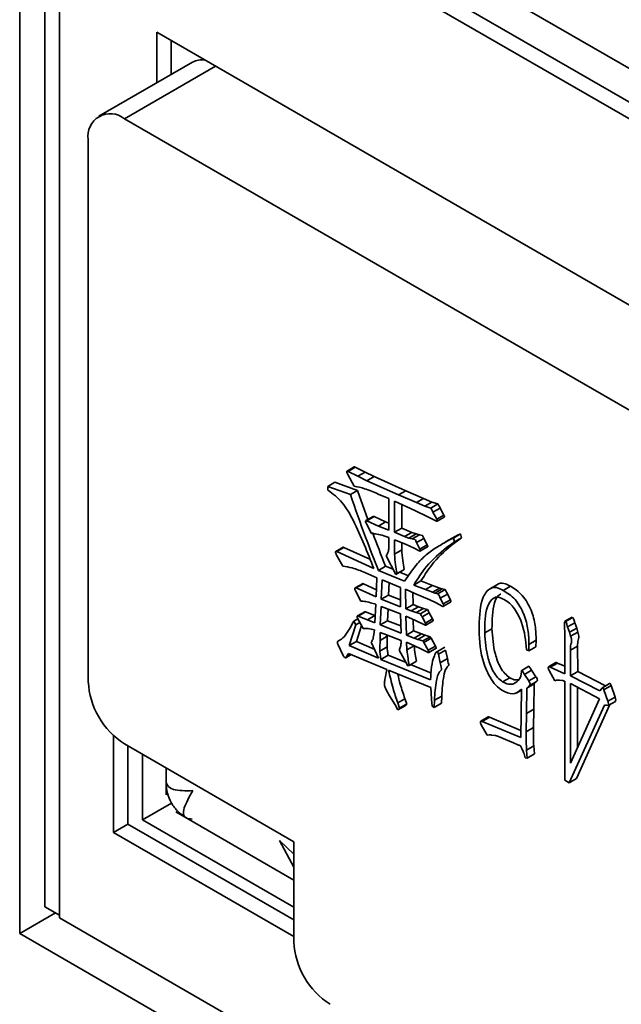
# Model space of a CAD drawing. Header units: millimetres. Extents: x 0 to 420, y 0 to 297.
# Tile 90 of 110: x 315.66 to 317.63, y 106.26 to 109.48. Entities that reach past the tile are written whole.
import ezdxf

# ---------------------------------------------------------------- set-up
doc = ezdxf.new("R2010")
doc.units = ezdxf.units.MM

msp = doc.modelspace()

# ---------------------------------------------------------------- linework, layer by layer
at = {"color": 7, "linetype": 'Continuous', "lineweight": 35}
for p, q in [((323.4692, 105.9611), (315.6642, 110.4668)), ((315.6642, 110.4668), (315.6642, 106.493)), ((315.7468, 110.3094), (319.6124, 108.0779)), ((315.7468, 110.2549), (319.6124, 108.0234)), ((315.7468, 106.5805), (315.7468, 110.2549)), ((315.794, 110.2277), (315.794, 106.5533)), ((319.5652, 108.0506), (315.794, 110.2277)), ((315.794, 110.2277), (315.794, 106.5443)), ((316.1122, 109.4362), (319.247, 107.6265)), ((316.1122, 109.2711), (316.1122, 109.4362)), ((316.1593, 109.2984), (316.1593, 109.409)), ((316.2292, 109.3387), (315.9228, 109.1618)), ((318.7638, 107.5616), (316.0061, 109.1536)), ((315.8883, 109.0855), (315.8883, 107.3163)), ((316.757, 108.0166), (316.7334, 108.003)), ((316.7369, 108.002), (316.7605, 108.0157)), ((316.7605, 108.0157), (316.7923, 107.9996)), ((316.7572, 107.9536), (316.7355, 107.9918)), ((316.7369, 108.002), (316.7688, 107.986)), ((316.7688, 107.986), (316.7923, 107.9996)), ((316.7688, 107.986), (316.7979, 107.9715)), ((316.7923, 107.9996), (316.8215, 107.9851)), ((316.7979, 107.9715), (316.8215, 107.9851)), ((316.7979, 107.9715), (316.9017, 107.9249)), ((316.8215, 107.9851), (316.9252, 107.9385)), ((316.6704, 107.9527), (316.694, 107.9664)), ((316.6711, 107.9406), (316.6704, 107.9527)), ((316.6704, 107.9527), (316.7444, 107.9265)), ((316.694, 107.9664), (316.7679, 107.9401)), ((316.7444, 107.9265), (316.7679, 107.9401)), ((316.7679, 107.9401), (316.8018, 107.8452)), ((316.9017, 107.9249), (316.9252, 107.9385)), ((316.9252, 107.9385), (316.9835, 107.9135)), ((316.8704, 107.9133), (316.8352, 107.9281)), ((316.8704, 107.8099), (316.8704, 107.9133)), ((316.9017, 107.9249), (316.9599, 107.8999)), ((316.9599, 107.8999), (316.9835, 107.9135)), ((316.9835, 107.9135), (317.0106, 107.9018)), ((316.8888, 107.9042), (316.8888, 107.8031)), ((316.9545, 107.8741), (316.8888, 107.9042)), ((316.9124, 107.8934), (316.9124, 107.8167)), ((316.9973, 107.8541), (316.9545, 107.8741)), ((316.9599, 107.8999), (316.987, 107.8882)), ((316.987, 107.8882), (317.0106, 107.9018)), ((316.987, 107.8882), (317.0067, 107.8823)), ((317.0067, 107.8823), (317.0303, 107.8959)), ((317.0106, 107.9018), (317.0303, 107.8959)), ((317.0142, 107.8686), (317.0377, 107.8822)), ((317.0377, 107.8822), (317.05, 107.8594)), ((316.8186, 107.855), (316.7951, 107.8414)), ((316.7979, 107.8408), (316.8215, 107.8544)), ((316.8215, 107.8544), (316.8594, 107.8372)), ((317.021, 107.8412), (316.9973, 107.8541)), ((317.0142, 107.8686), (317.0264, 107.8458)), ((317.0264, 107.8458), (317.05, 107.8594)), ((317.0275, 107.8394), (317.051, 107.853)), ((316.8135, 107.799), (316.7966, 107.8306)), ((316.7979, 107.8408), (316.8359, 107.8236)), ((316.8359, 107.8236), (316.8594, 107.8372)), ((316.8359, 107.8236), (316.8704, 107.8099)), ((316.8594, 107.8372), (316.8704, 107.8329)), ((316.8888, 107.8031), (316.9124, 107.8167)), ((316.9124, 107.8167), (316.9449, 107.8027)), ((316.8704, 107.7856), (316.8535, 107.7915)), ((316.8704, 107.7574), (316.8704, 107.7856)), ((316.8888, 107.8031), (316.9213, 107.7891)), ((316.9247, 107.7645), (316.8888, 107.7789)), ((316.8888, 107.7789), (316.8888, 107.7319)), ((316.9213, 107.7891), (316.9449, 107.8027)), ((316.9213, 107.7891), (316.9355, 107.7841)), ((316.9355, 107.7841), (316.9591, 107.7977)), ((316.9355, 107.7841), (316.9464, 107.7817)), ((316.9449, 107.8027), (316.9591, 107.7977)), ((316.9464, 107.7817), (316.9699, 107.7953)), ((316.9591, 107.7977), (316.9699, 107.7953)), ((316.9606, 107.7696), (316.9842, 107.7832)), ((316.9842, 107.7832), (316.995, 107.7621)), ((317.0786, 107.7849), (317.0491, 107.7679)), ((317.0866, 107.7896), (317.0572, 107.7726)), ((317.0705, 107.7797), (317.0941, 107.7933)), ((317.0705, 107.7797), (317.0807, 107.784)), ((317.0752, 107.7652), (317.0988, 107.7788)), ((317.0807, 107.784), (317.1042, 107.7976)), ((317.0807, 107.784), (317.0841, 107.7718)), ((317.0988, 107.7788), (317.0818, 107.7667)), ((317.084, 107.7874), (317.0941, 107.7933)), ((317.0841, 107.7718), (317.1076, 107.7854)), ((317.0941, 107.7933), (317.1042, 107.7976)), ((317.1076, 107.7854), (317.0988, 107.7788)), ((317.1042, 107.7976), (317.1076, 107.7854)), ((316.7204, 107.7544), (316.6968, 107.7408)), ((316.6996, 107.7401), (316.7231, 107.7537)), ((316.7231, 107.7537), (316.808, 107.7152)), ((316.8888, 107.7319), (316.9124, 107.7455)), ((316.9124, 107.7694), (316.9124, 107.7455)), ((316.9525, 107.7515), (316.9247, 107.7645)), ((316.9688, 107.7429), (316.9525, 107.7515)), ((316.9606, 107.7696), (316.9715, 107.7484)), ((316.9715, 107.7484), (316.995, 107.7621)), ((316.9731, 107.7422), (316.9967, 107.7558)), ((317.0583, 107.7531), (317.0818, 107.7667)), ((317.0752, 107.7652), (317.0583, 107.7531)), ((317.0841, 107.7718), (317.0752, 107.7652)), ((316.72, 107.6924), (316.6983, 107.7308)), ((316.6996, 107.7401), (316.821, 107.685)), ((316.8928, 107.6654), (316.861, 107.7261)), ((316.8359, 107.6787), (316.8594, 107.6923)), ((316.8594, 107.6923), (316.884, 107.6822)), ((316.8969, 107.6685), (316.9205, 107.6821)), ((316.9205, 107.6821), (316.9164, 107.6791)), ((316.8311, 107.6548), (316.7912, 107.6716)), ((316.8291, 107.5918), (316.8311, 107.6548)), ((316.8359, 107.6787), (316.9213, 107.6434)), ((316.8928, 107.6654), (316.9164, 107.6791)), ((316.8969, 107.6685), (316.8928, 107.6654)), ((316.906, 107.6731), (316.9346, 107.6613)), ((316.7836, 107.6353), (316.76, 107.6217)), ((316.7633, 107.6212), (316.7869, 107.6348)), ((316.7633, 107.6212), (316.8291, 107.5918)), ((316.7869, 107.6348), (316.8299, 107.6156)), ((316.8481, 107.6481), (316.8454, 107.5847)), ((316.9084, 107.6227), (316.8481, 107.6481)), ((316.8707, 107.6386), (316.869, 107.5983)), ((316.9084, 107.5594), (316.9084, 107.6227)), ((316.9552, 107.6036), (316.9247, 107.6173)), ((316.9247, 107.6173), (316.9254, 107.5534)), ((316.9512, 107.6309), (316.9748, 107.6446)), ((316.9512, 107.6309), (316.9892, 107.6161)), ((316.9748, 107.6446), (317.0127, 107.6297)), ((316.9892, 107.6161), (317.0127, 107.6297)), ((317.0127, 107.6297), (317.0364, 107.6207)), ((317.0129, 107.6071), (317.0364, 107.6207)), ((317.021, 107.6047), (317.0446, 107.6183)), ((317.0364, 107.6207), (317.0446, 107.6183)), ((317.0446, 107.6183), (317.054, 107.616)), ((317.228, 107.6345), (317.1985, 107.6175)), ((317.2436, 107.6133), (317.2672, 107.6269)), ((316.7789, 107.5784), (316.7606, 107.6117)), ((316.8454, 107.5847), (316.869, 107.5983)), ((316.8454, 107.5847), (316.9084, 107.5594)), ((316.869, 107.5983), (316.9084, 107.5825)), ((316.9485, 107.6066), (316.9489, 107.567)), ((317.004, 107.5825), (316.9552, 107.6036)), ((316.9892, 107.6161), (317.0129, 107.6071)), ((317.0129, 107.6071), (317.021, 107.6047)), ((317.021, 107.6047), (317.0304, 107.6024)), ((317.0304, 107.6024), (317.054, 107.616)), ((317.038, 107.5879), (317.0615, 107.6015)), ((317.038, 107.5879), (317.0474, 107.5691)), ((317.0615, 107.6015), (317.071, 107.5827)), ((316.8277, 107.5684), (316.8149, 107.5718)), ((316.8243, 107.5077), (316.8277, 107.5684)), ((316.8447, 107.5609), (316.842, 107.5006)), ((316.9084, 107.5366), (316.8447, 107.5609)), ((316.8673, 107.5523), (316.8656, 107.5142)), ((316.9254, 107.5534), (316.9489, 107.567)), ((316.9254, 107.5534), (316.943, 107.5463)), ((316.943, 107.5463), (316.9666, 107.5599)), ((316.9489, 107.567), (316.9666, 107.5599)), ((316.9593, 107.5409), (316.9829, 107.5545)), ((316.9666, 107.5599), (316.9829, 107.5545)), ((316.9829, 107.5545), (316.9964, 107.5506)), ((317.0244, 107.5722), (317.004, 107.5825)), ((317.044, 107.5617), (317.0244, 107.5722)), ((317.0474, 107.5691), (317.071, 107.5827)), ((317.0481, 107.5615), (317.0717, 107.5751)), ((316.7552, 107.5131), (316.7684, 107.5207)), ((316.7863, 107.4889), (316.7674, 107.5225)), ((316.7913, 107.5436), (316.7677, 107.53)), ((316.7701, 107.5296), (316.7936, 107.5432)), ((316.7701, 107.5296), (316.8006, 107.5174)), ((316.7936, 107.5432), (316.8242, 107.531)), ((316.8006, 107.5174), (316.8242, 107.531)), ((316.8242, 107.531), (316.8256, 107.5305)), ((316.9098, 107.474), (316.9084, 107.5366)), ((316.9572, 107.5155), (316.9254, 107.5292)), ((316.9254, 107.5292), (316.9274, 107.4677)), ((316.943, 107.5463), (316.9593, 107.5409)), ((316.9593, 107.5409), (316.9729, 107.537)), ((316.9729, 107.537), (316.9964, 107.5506)), ((316.9783, 107.5268), (317.0019, 107.5404)), ((316.9783, 107.5268), (316.9892, 107.5065)), ((316.9892, 107.5065), (317.0127, 107.5201)), ((317.0019, 107.5404), (317.0127, 107.5201)), ((317.4687, 107.5261), (317.4451, 107.5125)), ((317.4472, 107.5114), (317.4708, 107.525)), ((316.7626, 107.501), (316.7409, 107.4329)), ((316.7552, 107.5131), (316.7626, 107.501)), ((316.7626, 107.501), (316.7754, 107.5083)), ((316.781, 107.4983), (316.7645, 107.4465)), ((316.8006, 107.5174), (316.8243, 107.5077)), ((316.842, 107.5006), (316.8656, 107.5142)), ((316.842, 107.5006), (316.9098, 107.474)), ((316.8656, 107.5142), (316.9093, 107.4971)), ((316.9497, 107.5187), (316.9509, 107.4813)), ((316.9864, 107.501), (316.9572, 107.5155)), ((316.9908, 107.5), (317.0143, 107.5136)), ((317.1832, 107.4743), (317.2068, 107.4879)), ((317.4539, 107.4942), (317.4775, 107.5078)), ((317.4539, 107.4942), (317.4601, 107.4765)), ((317.4601, 107.4765), (317.4836, 107.4901)), ((317.4775, 107.5078), (317.4836, 107.4901)), ((317.4836, 107.4901), (317.487, 107.4772)), ((316.8183, 107.454), (316.8189, 107.4599)), ((316.8189, 107.4599), (316.821, 107.4696)), ((316.821, 107.4696), (316.823, 107.4841)), ((316.842, 107.4763), (316.8413, 107.4501)), ((316.8413, 107.4501), (316.8649, 107.4637)), ((316.8623, 107.4685), (316.842, 107.4763)), ((316.9098, 107.4496), (316.8623, 107.4685)), ((316.865, 107.4674), (316.8649, 107.4637)), ((316.9274, 107.4677), (316.9509, 107.4813)), ((316.9274, 107.4677), (316.9532, 107.4575)), ((316.9509, 107.4813), (316.9768, 107.4711)), ((316.9532, 107.4575), (316.9768, 107.4711)), ((316.9532, 107.4575), (316.9647, 107.4532)), ((316.9647, 107.4532), (316.9883, 107.4668)), ((316.9768, 107.4711), (316.9883, 107.4668)), ((316.981, 107.4485), (317.0046, 107.4622)), ((316.9843, 107.4435), (317.0079, 107.4571)), ((316.9883, 107.4668), (317.0046, 107.4622)), ((317.0079, 107.4571), (317.0222, 107.4316)), ((317.4445, 107.3414), (317.4445, 107.4816)), ((317.4601, 107.4765), (317.4635, 107.4636)), ((317.4635, 107.4636), (317.487, 107.4772)), ((316.72, 107.4026), (316.7044, 107.436)), ((316.7409, 107.4329), (316.7645, 107.4465)), ((316.7409, 107.4329), (316.8359, 107.3921)), ((316.7645, 107.4465), (316.8224, 107.4216)), ((316.8359, 107.3921), (316.8122, 107.4442)), ((316.8406, 107.4152), (316.8642, 107.4289)), ((316.9098, 107.4411), (316.9098, 107.4496)), ((316.9539, 107.4321), (316.9274, 107.4443)), ((316.9274, 107.4443), (316.9288, 107.4192)), ((316.9288, 107.4192), (316.9523, 107.4328)), ((316.9742, 107.4227), (316.9539, 107.4321)), ((316.9647, 107.4532), (316.981, 107.4485)), ((316.9843, 107.4435), (316.9986, 107.418)), ((316.9986, 107.418), (317.0222, 107.4316)), ((317.0006, 107.4106), (317.0241, 107.4242)), ((317.0528, 107.4278), (317.0233, 107.4108)), ((317.3277, 107.437), (317.327, 107.4155)), ((317.327, 107.4155), (317.3505, 107.4291)), ((317.3277, 107.437), (317.3512, 107.4506)), ((317.3512, 107.4506), (317.3505, 107.4291)), ((317.4628, 107.4179), (317.4863, 107.4315)), ((317.4863, 107.4315), (317.487, 107.348)), ((316.7294, 107.3935), (316.7467, 107.4036)), ((316.7382, 107.4071), (316.7308, 107.3949)), ((316.7308, 107.3949), (316.7462, 107.4038)), ((316.785, 107.3878), (316.7382, 107.4071)), ((316.844, 107.3882), (316.8676, 107.4018)), ((316.8676, 107.4018), (316.9263, 107.3776)), ((316.9322, 107.3671), (316.9037, 107.418)), ((316.9959, 107.4118), (316.9742, 107.4227)), ((317.0318, 107.4051), (317.0554, 107.4187)), ((317.0318, 107.4051), (317.038, 107.3773)), ((317.0554, 107.4187), (317.0615, 107.3909)), ((317.327, 107.4155), (317.3195, 107.4198)), ((317.4628, 107.4179), (317.4635, 107.3344)), ((316.863, 107.3545), (316.785, 107.3878)), ((316.844, 107.3882), (317.006, 107.3214)), ((316.9362, 107.3686), (316.9322, 107.3671)), ((316.9362, 107.3686), (316.9598, 107.3822)), ((316.9411, 107.3715), (317.0095, 107.3432)), ((317.038, 107.3773), (317.0615, 107.3909)), ((317.3274, 107.3654), (317.3039, 107.3518)), ((317.4155, 107.3775), (317.392, 107.3639)), ((317.397, 107.3626), (317.4205, 107.3762)), ((317.397, 107.3626), (317.4445, 107.3414)), ((317.4205, 107.3762), (317.4445, 107.3655)), ((316.8576, 107.3263), (316.863, 107.3545)), ((317.0067, 107.2959), (316.8691, 107.3526)), ((317.2416, 107.3145), (317.2651, 107.3281)), ((317.2964, 107.3243), (317.3012, 107.3326)), ((317.3012, 107.3326), (317.3026, 107.3419)), ((317.3127, 107.3392), (317.3363, 107.3528)), ((317.3127, 107.3392), (317.327, 107.3177)), ((317.327, 107.3177), (317.3505, 107.3313)), ((317.3363, 107.3528), (317.3505, 107.3313)), ((317.4126, 107.3184), (317.3937, 107.352)), ((317.4635, 107.3344), (317.487, 107.348)), ((317.4635, 107.3344), (317.5591, 107.2855)), ((317.487, 107.348), (317.5778, 107.3016)), ((317.0081, 107.2778), (317.0067, 107.2959)), ((317.3208, 107.2946), (317.3444, 107.3082)), ((317.3284, 107.302), (317.3208, 107.2946)), ((317.3284, 107.302), (317.3519, 107.3156)), ((317.3444, 107.3082), (317.3431, 107.2252)), ((317.3519, 107.3156), (317.3444, 107.3082)), ((317.4174, 107.3203), (317.4126, 107.3184)), ((317.4377, 107.3188), (317.4275, 107.3199)), ((317.4445, 106.9938), (317.4445, 107.3164)), ((317.5584, 107.2593), (317.4628, 107.3089)), ((317.4628, 107.3089), (317.4628, 107.049)), ((317.4863, 107.2967), (317.4863, 107.1008)), ((317.5911, 107.3093), (317.5675, 107.2957)), ((317.5727, 107.2886), (317.5962, 107.3023)), ((317.5962, 107.3023), (317.6091, 107.265)), ((316.8725, 107.2692), (316.8603, 107.2911)), ((316.8901, 107.2395), (316.8725, 107.2692)), ((317.0094, 107.2575), (317.0081, 107.2778)), ((317.019, 107.2544), (317.0426, 107.268)), ((317.0426, 107.268), (317.0419, 107.2448)), ((317.2857, 107.2778), (317.3032, 107.2879)), ((317.3012, 107.1328), (317.3033, 107.2907)), ((317.3208, 107.2946), (317.3195, 107.2116)), ((317.5591, 107.2855), (317.5658, 107.2933)), ((317.5727, 107.2886), (317.5855, 107.2514)), ((317.5855, 107.2514), (317.6091, 107.265)), ((316.8997, 107.223), (316.8901, 107.2395)), ((316.8989, 107.2461), (316.9225, 107.2597)), ((316.8989, 107.2461), (316.9051, 107.2293)), ((316.8997, 107.223), (316.9232, 107.2367)), ((316.9051, 107.2293), (316.9286, 107.2429)), ((316.9225, 107.2597), (316.9286, 107.2429)), ((316.9286, 107.2429), (316.9232, 107.2367)), ((317.0115, 107.2352), (317.0094, 107.2575)), ((317.0183, 107.2312), (317.0115, 107.2352)), ((317.019, 107.2544), (317.0183, 107.2312)), ((317.0183, 107.2312), (317.0419, 107.2448)), ((317.574, 107.2385), (317.4594, 106.9852)), ((317.4628, 107.049), (317.5584, 107.2593)), ((317.5923, 107.2405), (317.4829, 106.9988)), ((317.5814, 107.2389), (317.574, 107.2385)), ((317.5868, 107.2373), (317.5814, 107.2389)), ((317.5868, 107.2373), (317.6104, 107.2509)), ((316.9051, 107.2293), (316.8997, 107.223)), ((317.1944, 107.2001), (317.1708, 107.1865)), ((317.1751, 107.1854), (317.1987, 107.199)), ((317.1987, 107.199), (317.3015, 107.1561)), ((317.3195, 107.2116), (317.3188, 107.1517)), ((317.3195, 107.2116), (317.3431, 107.2252)), ((317.3431, 107.2252), (317.3424, 107.1653)), ((317.1914, 107.1407), (317.1717, 107.1748)), ((317.1751, 107.1854), (317.3012, 107.1328)), ((315.9708, 106.8233), (315.9708, 107.1389)), ((317.1975, 107.1419), (317.1914, 107.1407)), ((317.2158, 107.14), (317.2056, 107.1411)), ((317.251, 107.1267), (317.2286, 107.1365)), ((317.3188, 107.1517), (317.3424, 107.1653)), ((316.0061, 107.1122), (316.56, 106.7925)), ((316.0179, 106.8505), (316.0179, 107.1054)), ((317.2774, 107.1161), (317.251, 107.1267)), ((317.2917, 107.1087), (317.2774, 107.1161)), ((317.304, 107.0968), (317.2998, 107.1055)), ((317.3195, 107.0918), (317.3431, 107.1054)), ((317.3431, 107.1054), (317.3458, 107.0796)), ((316.065, 107.0782), (316.065, 106.8641)), ((317.3195, 107.0918), (317.3222, 107.066)), ((317.3222, 107.066), (317.3458, 107.0796)), ((317.3222, 107.066), (317.3154, 107.0668)), ((316.1422, 107.0337), (316.1422, 106.9453)), ((317.4594, 106.9852), (317.4445, 106.9938)), ((317.4594, 106.9852), (317.4829, 106.9988)), ((316.065, 106.8641), (316.16, 106.9189)), ((316.1737, 106.8905), (316.56, 106.6674)), ((315.9708, 106.8233), (316.0179, 106.8505)), ((316.56, 106.5375), (316.0179, 106.8505)), ((316.065, 106.8641), (316.56, 106.5784)), ((316.56, 106.4831), (315.9708, 106.8233)), ((316.56, 106.7925), (316.56, 106.4658)), ((315.7813, 106.5606), (315.6642, 106.493)), ((315.794, 106.5533), (315.7468, 106.5805)), ((315.794, 106.5443), (316.8813, 105.9166)), ((315.6642, 106.493), (316.7957, 105.8398))]:
    msp.add_line(p, q, dxfattribs=at)
at = {"color": 8, "linetype": 'Continuous', "lineweight": 35}
for p, q in [((316.304, 109.3255), (316.0061, 109.1536)), ((316.56, 106.7098), (316.5129, 106.7961)), ((316.5129, 106.7961), (316.56, 106.7522))]:
    msp.add_line(p, q, dxfattribs=at)
at = {"color": 7, "linetype": 'Continuous', "lineweight": 35}
for centre, radius, start, end in [((316.2603, 109.2808), 0.0657, 82.9111, 118.2493), ((315.9601, 109.0972), 0.0728, 50.7979, 189.2129), ((316.1442, 107.328), 0.2561, 182.606, 237.394), ((316.8159, 106.4775), 0.2561, 182.6051, 237.3952)]:
    msp.add_arc(centre, radius, start, end, dxfattribs=at)
for points, knots in [([(316.7355, 107.9918), (316.7348, 107.9932), (316.7334, 107.996), (316.7322, 107.9998), (316.7326, 108.0022), (316.7336, 108.0033), (316.7352, 108.003), (316.7363, 108.0024), (316.7369, 108.002)], [0, 0, 0, 0, 0.248493, 0.498274, 0.624066, 0.748826, 0.869001, 1, 1, 1, 1]), ([(316.7571, 108.0165), (316.7571, 108.0166), (316.7575, 108.017), (316.7588, 108.0165), (316.7599, 108.016), (316.7605, 108.0157)], [0, 0, 0, 0, 0.090279, 0.525538, 1, 1, 1, 1]), ([(316.821, 107.685), (316.8004, 107.7373), (316.7719, 107.8099), (316.72, 107.904), (316.6875, 107.9284), (316.6711, 107.9406)], [0, 0, 0, 0, 0.561345, 0.779702, 1, 1, 1, 1]), ([(316.8352, 107.9281), (316.8203, 107.9345), (316.7938, 107.9461), (316.7684, 107.9513), (316.7572, 107.9536)], [0, 0, 0, 0, 0.560717, 1, 1, 1, 1]), ([(316.7444, 107.9265), (316.7605, 107.8802), (316.7893, 107.7975), (316.8216, 107.715), (316.8359, 107.6787)], [0, 0, 0, 0, 0.560039, 1, 1, 1, 1]), ([(317.0067, 107.8823), (317.0082, 107.8797), (317.0109, 107.8753), (317.0132, 107.8706), (317.0142, 107.8686)], [0, 0, 0, 0, 0.5590914, 1, 1, 1, 1]), ([(317.0303, 107.8959), (317.0318, 107.8934), (317.0344, 107.8889), (317.0367, 107.8842), (317.0377, 107.8822)], [0, 0, 0, 0, 0.5590914, 1, 1, 1, 1]), ([(316.7966, 107.8306), (316.7954, 107.8334), (316.794, 107.8368), (316.7942, 107.8403), (316.7949, 107.8415), (316.7963, 107.8415), (316.7974, 107.841), (316.7979, 107.8408)], [0, 0, 0, 0, 0.496349, 0.623133, 0.750009, 0.869568, 1, 1, 1, 1]), ([(316.8187, 107.8549), (316.8191, 107.855), (316.8199, 107.8552), (316.8209, 107.8547), (316.8215, 107.8544)], [0, 0, 0, 0, 0.466339, 1, 1, 1, 1]), ([(317.0264, 107.8458), (317.0268, 107.8452), (317.0275, 107.8439), (317.0282, 107.842), (317.0282, 107.8404), (317.0277, 107.8394), (317.0267, 107.8392), (317.0245, 107.8396), (317.0225, 107.8405), (317.021, 107.8412)], [0, 0, 0, 0, 0.128616, 0.250731, 0.345771, 0.438708, 0.530368, 0.627609, 1, 1, 1, 1]), ([(317.05, 107.8594), (317.0504, 107.8588), (317.0511, 107.8575), (317.0518, 107.8556), (317.0517, 107.8541), (317.0515, 107.8532), (317.0511, 107.8531), (317.051, 107.8531)], [0, 0, 0, 0, 0.281746, 0.549253, 0.757446, 0.961036, 1, 1, 1, 1]), ([(316.8535, 107.7915), (316.8458, 107.7938), (316.8321, 107.7979), (316.8192, 107.7986), (316.8135, 107.799)], [0, 0, 0, 0, 0.559736, 1, 1, 1, 1]), ([(316.8171, 107.8022), (316.8172, 107.8019), (316.8303, 107.7652), (316.8449, 107.7286), (316.8594, 107.6923)], [0, 0, 0, 0, 0.008683, 1, 1, 1, 1]), ([(316.9213, 107.6434), (316.9351, 107.6634), (316.9577, 107.6962), (316.9951, 107.7343), (317.0322, 107.758), (317.0578, 107.7725), (317.0705, 107.7797)], [0, 0, 0, 0, 0.340024, 0.559961, 0.779984, 1, 1, 1, 1]), ([(316.9464, 107.7817), (316.9492, 107.7809), (316.9524, 107.78), (316.9559, 107.7791), (316.9575, 107.7778), (316.9583, 107.7741), (316.9597, 107.7714), (316.9606, 107.7696)], [0, 0, 0, 0, 0.498288, 0.562262, 0.620421, 0.753004, 1, 1, 1, 1]), ([(316.9699, 107.7953), (316.9728, 107.7945), (316.976, 107.7936), (316.9795, 107.7927), (316.9811, 107.7914), (316.9818, 107.7877), (316.9833, 107.785), (316.9842, 107.7832)], [0, 0, 0, 0, 0.498288, 0.562262, 0.620421, 0.753004, 1, 1, 1, 1]), ([(316.7204, 107.7544), (316.7204, 107.7544), (316.7206, 107.7547), (316.7217, 107.7544), (316.7226, 107.754), (316.7231, 107.7537)], [0, 0, 0, 0, 0.005247, 0.477071, 1, 1, 1, 1]), ([(316.861, 107.7261), (316.8639, 107.7309), (316.8692, 107.7394), (316.87, 107.7519), (316.8704, 107.7574)], [0, 0, 0, 0, 0.560385, 1, 1, 1, 1]), ([(316.9124, 107.7455), (316.9129, 107.7341), (316.9139, 107.7136), (316.9185, 107.6918), (316.9205, 107.6821)], [0, 0, 0, 0, 0.5597681, 1, 1, 1, 1]), ([(317.0583, 107.7531), (317.0355, 107.734), (316.995, 107.6998), (316.9646, 107.652), (316.9512, 107.6309)], [0, 0, 0, 0, 0.559945, 1, 1, 1, 1]), ([(316.9715, 107.7484), (316.9719, 107.7474), (316.9726, 107.7458), (316.9733, 107.7439), (316.9736, 107.7428), (316.9733, 107.7422), (316.9728, 107.742), (316.9719, 107.7419), (316.9706, 107.7421), (316.9695, 107.7426), (316.9688, 107.7429)], [0, 0, 0, 0, 0.244972, 0.378855, 0.438781, 0.494722, 0.574471, 0.659809, 0.785509, 1, 1, 1, 1]), ([(317.0818, 107.7667), (317.0591, 107.7476), (317.0185, 107.7134), (316.9881, 107.6656), (316.9748, 107.6446)], [0, 0, 0, 0, 0.559945, 1, 1, 1, 1]), ([(316.995, 107.7621), (316.9955, 107.761), (316.9962, 107.7594), (316.9969, 107.7575), (316.9971, 107.7565), (316.997, 107.7559), (316.9967, 107.7558), (316.9967, 107.7558)], [0, 0, 0, 0, 0.461848, 0.714261, 0.827239, 0.932706, 1, 1, 1, 1]), ([(316.6983, 107.7308), (316.6977, 107.732), (316.6965, 107.7345), (316.6957, 107.7377), (316.696, 107.7398), (316.6967, 107.741), (316.6981, 107.7409), (316.6991, 107.7404), (316.6996, 107.7401)], [0, 0, 0, 0, 0.24928, 0.496618, 0.625055, 0.749982, 0.868569, 1, 1, 1, 1]), ([(316.8888, 107.7319), (316.8893, 107.7205), (316.8903, 107.7), (316.8949, 107.6781), (316.8969, 107.6685)], [0, 0, 0, 0, 0.5597681, 1, 1, 1, 1]), ([(316.7912, 107.6716), (316.7775, 107.6772), (316.7532, 107.6874), (316.7301, 107.6909), (316.72, 107.6924)], [0, 0, 0, 0, 0.560161, 1, 1, 1, 1]), ([(316.7606, 107.6117), (316.76, 107.6131), (316.7588, 107.6158), (316.7585, 107.6192), (316.7592, 107.6211), (316.7603, 107.622), (316.7618, 107.6219), (316.7628, 107.6214), (316.7633, 107.6212)], [0, 0, 0, 0, 0.2502224, 0.4973069, 0.6255177, 0.7504842, 0.8719836, 1, 1, 1, 1]), ([(316.7836, 107.6352), (316.7837, 107.6353), (316.7841, 107.6357), (316.7853, 107.6354), (316.7864, 107.635), (316.7869, 107.6348)], [0, 0, 0, 0, 0.123681, 0.550396, 1, 1, 1, 1]), ([(317.1649, 107.4973), (317.1663, 107.5314), (317.1682, 107.5824), (317.1956, 107.6198), (317.2209, 107.6253), (317.236, 107.6173), (317.2436, 107.6133)], [0, 0, 0, 0, 0.500218, 0.74991, 0.87472, 1, 1, 1, 1]), ([(317.2253, 107.6323), (317.2257, 107.6327), (317.2299, 107.638), (317.2451, 107.6381), (317.2598, 107.6306), (317.2672, 107.6269)], [0, 0, 0, 0, 0.037785, 0.517987, 1, 1, 1, 1]), ([(317.2672, 107.6269), (317.2807, 107.6184), (317.3011, 107.6057), (317.3225, 107.5742), (317.3391, 107.5407), (317.3498, 107.4972), (317.3508, 107.4662), (317.3512, 107.4506)], [0, 0, 0, 0, 0.248435, 0.373835, 0.499383, 0.749141, 1, 1, 1, 1]), ([(317.0304, 107.6024), (317.032, 107.5997), (317.0348, 107.595), (317.037, 107.5901), (317.038, 107.5879)], [0, 0, 0, 0, 0.557141, 1, 1, 1, 1]), ([(317.054, 107.616), (317.0556, 107.6133), (317.0584, 107.6087), (317.0606, 107.6037), (317.0615, 107.6015)], [0, 0, 0, 0, 0.557141, 1, 1, 1, 1]), ([(317.2463, 107.5835), (317.2396, 107.5871), (317.2263, 107.5941), (317.2051, 107.5864), (317.1837, 107.5506), (317.1834, 107.5048), (317.1832, 107.4743)], [0, 0, 0, 0, 0.125054, 0.249914, 0.49893, 1, 1, 1, 1]), ([(317.2361, 107.6013), (317.2356, 107.6012), (317.2246, 107.5984), (317.2085, 107.5615), (317.2075, 107.5174), (317.2068, 107.4879)], [0, 0, 0, 0, 0.014602, 0.341738, 1, 1, 1, 1]), ([(317.2436, 107.6133), (317.2571, 107.6048), (317.2775, 107.5921), (317.2989, 107.5606), (317.3155, 107.5271), (317.3262, 107.4836), (317.3272, 107.4526), (317.3277, 107.437)], [0, 0, 0, 0, 0.248435, 0.373835, 0.499383, 0.749141, 1, 1, 1, 1]), ([(316.8149, 107.5718), (316.808, 107.5738), (316.7957, 107.5773), (316.784, 107.5781), (316.7789, 107.5784)], [0, 0, 0, 0, 0.560117, 1, 1, 1, 1]), ([(317.0474, 107.5691), (317.0478, 107.5685), (317.0485, 107.5673), (317.0494, 107.5654), (317.0494, 107.5636), (317.0488, 107.5617), (317.0469, 107.5608), (317.045, 107.5614), (317.044, 107.5617)], [0, 0, 0, 0, 0.128946, 0.250226, 0.374792, 0.502941, 0.75003, 1, 1, 1, 1]), ([(317.071, 107.5827), (317.0714, 107.5821), (317.0721, 107.581), (317.073, 107.579), (317.073, 107.5772), (317.0726, 107.5757), (317.0719, 107.5755), (317.0715, 107.5753)], [0, 0, 0, 0, 0.208674, 0.404942, 0.606527, 0.81391, 1, 1, 1, 1]), ([(317.3195, 107.4198), (317.3169, 107.4491), (317.3131, 107.4929), (317.2861, 107.5476), (317.2642, 107.5724), (317.2523, 107.5798), (317.2463, 107.5835)], [0, 0, 0, 0, 0.499761, 0.749363, 0.874492, 1, 1, 1, 1]), ([(316.7674, 107.5225), (316.767, 107.5235), (316.7663, 107.5256), (316.7666, 107.5279), (316.7671, 107.5294), (316.7677, 107.5302), (316.7689, 107.5301), (316.7697, 107.5298), (316.7701, 107.5296)], [0, 0, 0, 0, 0.248642, 0.497034, 0.627749, 0.749887, 0.86947, 1, 1, 1, 1]), ([(316.7913, 107.5436), (316.7913, 107.5436), (316.7916, 107.5439), (316.7925, 107.5437), (316.7932, 107.5434), (316.7936, 107.5432)], [0, 0, 0, 0, 0.058759, 0.508783, 1, 1, 1, 1]), ([(316.9729, 107.537), (316.974, 107.5351), (316.9759, 107.5318), (316.9776, 107.5283), (316.9783, 107.5268)], [0, 0, 0, 0, 0.559124, 1, 1, 1, 1]), ([(316.9964, 107.5506), (316.9975, 107.5487), (316.9995, 107.5454), (317.0012, 107.5419), (317.0019, 107.5404)], [0, 0, 0, 0, 0.559124, 1, 1, 1, 1]), ([(317.0127, 107.5201), (317.0134, 107.5191), (317.0143, 107.5175), (317.0148, 107.5155), (317.0149, 107.5145), (317.0147, 107.5139), (317.0144, 107.5138), (317.0143, 107.5137)], [0, 0, 0, 0, 0.450544, 0.682395, 0.796972, 0.90606, 1, 1, 1, 1]), ([(317.4708, 107.525), (317.4718, 107.5235), (317.4738, 107.5205), (317.4755, 107.5145), (317.4768, 107.5103), (317.4775, 107.5078)], [0, 0, 0, 0, 0.27581, 0.560588, 1, 1, 1, 1]), ([(316.7044, 107.436), (316.7037, 107.4374), (316.7023, 107.4403), (316.7016, 107.4449), (316.7035, 107.4472), (316.708, 107.4503), (316.7188, 107.4559), (316.7364, 107.4764), (316.7477, 107.4984), (316.7552, 107.5131)], [0, 0, 0, 0, 0.031311, 0.062443, 0.093511, 0.124788, 0.249801, 0.499706, 1, 1, 1, 1]), ([(316.823, 107.4841), (316.8159, 107.486), (316.8032, 107.4893), (316.7915, 107.489), (316.7863, 107.4889)], [0, 0, 0, 0, 0.560452, 1, 1, 1, 1]), ([(316.9892, 107.5065), (316.9898, 107.5054), (316.9907, 107.5039), (316.9913, 107.5019), (316.9913, 107.5009), (316.991, 107.5), (316.99, 107.4997), (316.9884, 107.5), (316.9872, 107.5006), (316.9864, 107.501)], [0, 0, 0, 0, 0.248442, 0.376291, 0.439472, 0.499626, 0.639728, 0.782603, 1, 1, 1, 1]), ([(317.2416, 107.2863), (317.2339, 107.2915), (317.2186, 107.3018), (317.1942, 107.3383), (317.1659, 107.4078), (317.1653, 107.4615), (317.1649, 107.4973)], [0, 0, 0, 0, 0.125198, 0.250398, 0.499473, 1, 1, 1, 1]), ([(317.2068, 107.4879), (317.2086, 107.4607), (317.2114, 107.4201), (317.2299, 107.3678), (317.2483, 107.3409), (317.2595, 107.3324), (317.2651, 107.3281)], [0, 0, 0, 0, 0.500525, 0.750051, 0.875107, 1, 1, 1, 1]), ([(317.4445, 107.4816), (317.4441, 107.4903), (317.4438, 107.5001), (317.4442, 107.5099), (317.4445, 107.5118), (317.4452, 107.5128), (317.4463, 107.5123), (317.4469, 107.5117), (317.4472, 107.5114)], [0, 0, 0, 0, 0.750266, 0.843316, 0.890982, 0.936963, 0.968703, 1, 1, 1, 1]), ([(317.4472, 107.5114), (317.4482, 107.5099), (317.4502, 107.5069), (317.452, 107.5009), (317.4532, 107.4967), (317.4539, 107.4942)], [0, 0, 0, 0, 0.27581, 0.560588, 1, 1, 1, 1]), ([(316.8649, 107.4637), (316.8648, 107.4572), (316.8646, 107.4455), (316.8643, 107.4339), (316.8642, 107.4289)], [0, 0, 0, 0, 0.560007, 1, 1, 1, 1]), ([(317.0046, 107.4622), (317.0053, 107.4613), (317.0067, 107.4599), (317.0075, 107.458), (317.0079, 107.4571)], [0, 0, 0, 0, 0.553349, 1, 1, 1, 1]), ([(317.1832, 107.4743), (317.185, 107.4471), (317.1878, 107.4065), (317.2063, 107.3542), (317.2247, 107.3273), (317.236, 107.3187), (317.2416, 107.3145)], [0, 0, 0, 0, 0.500525, 0.750051, 0.875107, 1, 1, 1, 1]), ([(317.4635, 107.4636), (317.4645, 107.4606), (317.4665, 107.4546), (317.4675, 107.445), (317.4646, 107.4375), (317.4629, 107.4282), (317.4628, 107.4213), (317.4628, 107.4179)], [0, 0, 0, 0, 0.170542, 0.338004, 0.558755, 0.779339, 1, 1, 1, 1]), ([(317.487, 107.4772), (317.4881, 107.4742), (317.4901, 107.4682), (317.4911, 107.4586), (317.4882, 107.4511), (317.4865, 107.4418), (317.4864, 107.4349), (317.4863, 107.4315)], [0, 0, 0, 0, 0.170542, 0.338004, 0.558755, 0.779339, 1, 1, 1, 1]), ([(316.8122, 107.4442), (316.8135, 107.4458), (316.8158, 107.4487), (316.8175, 107.4524), (316.8183, 107.454)], [0, 0, 0, 0, 0.560092, 1, 1, 1, 1]), ([(316.8413, 107.4501), (316.8412, 107.4436), (316.8411, 107.4319), (316.8407, 107.4203), (316.8406, 107.4152)], [0, 0, 0, 0, 0.560007, 1, 1, 1, 1]), ([(316.8642, 107.4289), (316.8647, 107.4238), (316.8658, 107.4149), (316.867, 107.4058), (316.8676, 107.4018)], [0, 0, 0, 0, 0.5599778, 1, 1, 1, 1]), ([(316.9037, 107.418), (316.9055, 107.4217), (316.9088, 107.4283), (316.9095, 107.4372), (316.9098, 107.4411)], [0, 0, 0, 0, 0.560068, 1, 1, 1, 1]), ([(316.9524, 107.4328), (316.9535, 107.4234), (316.9556, 107.4067), (316.9585, 107.3897), (316.9598, 107.3822)], [0, 0, 0, 0, 0.559957, 1, 1, 1, 1]), ([(316.981, 107.4485), (316.9818, 107.4477), (316.9831, 107.4462), (316.984, 107.4443), (316.9843, 107.4435)], [0, 0, 0, 0, 0.553349, 1, 1, 1, 1]), ([(317.0222, 107.4316), (317.0228, 107.4304), (317.0238, 107.4287), (317.0246, 107.4263), (317.0248, 107.4246), (317.0243, 107.4244), (317.0241, 107.4244)], [0, 0, 0, 0, 0.443332, 0.678059, 0.894887, 1, 1, 1, 1]), ([(316.7308, 107.3949), (316.7301, 107.3941), (316.7292, 107.393), (316.7269, 107.3934), (316.7246, 107.395), (316.7222, 107.3985), (316.7207, 107.4013), (316.72, 107.4026)], [0, 0, 0, 0, 0.249133, 0.375267, 0.49999, 0.751326, 1, 1, 1, 1]), ([(316.8406, 107.4152), (316.8412, 107.4102), (316.8422, 107.4013), (316.8435, 107.3922), (316.844, 107.3882)], [0, 0, 0, 0, 0.5599778, 1, 1, 1, 1]), ([(316.9288, 107.4192), (316.93, 107.4098), (316.9321, 107.3931), (316.9349, 107.3761), (316.9362, 107.3686)], [0, 0, 0, 0, 0.559957, 1, 1, 1, 1]), ([(316.9986, 107.418), (316.9992, 107.4168), (317.0002, 107.4151), (317.0011, 107.4127), (317.0012, 107.4108), (317, 107.4104), (316.9983, 107.4105), (316.9968, 107.4113), (316.9959, 107.4118)], [0, 0, 0, 0, 0.247027, 0.377818, 0.498636, 0.622398, 0.753111, 1, 1, 1, 1]), ([(317.006, 107.3214), (317.0078, 107.3498), (317.0098, 107.3819), (317.0217, 107.4068), (317.0244, 107.411), (317.0262, 107.4125), (317.0274, 107.413), (317.0284, 107.4129), (317.0293, 107.412), (317.0301, 107.4108), (317.0312, 107.4084), (317.0316, 107.4064), (317.0318, 107.4051)], [0, 0, 0, 0, 0.749075, 0.843004, 0.890025, 0.916166, 0.926939, 0.937108, 0.94491, 0.95301, 0.968695, 1, 1, 1, 1]), ([(317.038, 107.3773), (317.0389, 107.3711), (317.0399, 107.3641), (317.0425, 107.3561), (317.0423, 107.3547), (317.0409, 107.354), (317.0388, 107.3512), (317.0309, 107.3426), (317.0226, 107.3099), (317.0204, 107.2766), (317.019, 107.2544)], [0, 0, 0, 0, 0.124736, 0.141161, 0.148418, 0.156465, 0.187664, 0.250184, 0.499927, 1, 1, 1, 1]), ([(317.0615, 107.3909), (317.0625, 107.3847), (317.0635, 107.3777), (317.0661, 107.3697), (317.0659, 107.3683), (317.0645, 107.3676), (317.0623, 107.3648), (317.0545, 107.3562), (317.0462, 107.3236), (317.044, 107.2902), (317.0426, 107.268)], [0, 0, 0, 0, 0.124736, 0.141161, 0.148418, 0.156465, 0.187664, 0.250184, 0.499927, 1, 1, 1, 1]), ([(317.3274, 107.3654), (317.3274, 107.3654), (317.3275, 107.3654), (317.3279, 107.3653), (317.3292, 107.3642), (317.3308, 107.3614), (317.3334, 107.3575), (317.3352, 107.3546), (317.3363, 107.3528)], [0, 0, 0, 0, 0.002442, 0.027835, 0.08819, 0.373262, 0.598475, 1, 1, 1, 1]), ([(317.3937, 107.352), (317.3928, 107.3536), (317.3911, 107.357), (317.3903, 107.3614), (317.3914, 107.3638), (317.3935, 107.3645), (317.3956, 107.3633), (317.397, 107.3626)], [0, 0, 0, 0, 0.251261, 0.499331, 0.625361, 0.749054, 1, 1, 1, 1]), ([(317.4156, 107.3774), (317.4159, 107.3775), (317.4173, 107.3782), (317.4191, 107.377), (317.4205, 107.3762)], [0, 0, 0, 0, 0.244012, 1, 1, 1, 1]), ([(316.8691, 107.3526), (316.8736, 107.3329), (316.8817, 107.2976), (316.8937, 107.2618), (316.8989, 107.2461)], [0, 0, 0, 0, 0.560014, 1, 1, 1, 1]), ([(316.8991, 107.3402), (316.9017, 107.3291), (316.9079, 107.3025), (316.9172, 107.2754), (316.9225, 107.2597)], [0, 0, 0, 0, 0.417372, 1, 1, 1, 1]), ([(317.2651, 107.3281), (317.2717, 107.3247), (317.2818, 107.3196), (317.2901, 107.3211), (317.2931, 107.3216)], [0, 0, 0, 0, 0.650168, 1, 1, 1, 1]), ([(317.3026, 107.3419), (317.3029, 107.3446), (317.3033, 107.3478), (317.3035, 107.3513), (317.3039, 107.3518), (317.3043, 107.3518), (317.3057, 107.3506), (317.3072, 107.3478), (317.3099, 107.3439), (317.3116, 107.341), (317.3127, 107.3392)], [0, 0, 0, 0, 0.372216, 0.439858, 0.45426, 0.468151, 0.50117, 0.657127, 0.780335, 1, 1, 1, 1]), ([(317.3505, 107.3313), (317.3517, 107.3294), (317.3534, 107.3267), (317.3551, 107.3229), (317.3554, 107.3185), (317.3535, 107.3168), (317.3519, 107.3156)], [0, 0, 0, 0, 0.312978, 0.440341, 0.55812, 1, 1, 1, 1]), ([(316.8603, 107.2911), (316.8585, 107.2948), (316.8551, 107.3023), (316.8555, 107.3143), (316.8568, 107.3218), (316.8576, 107.3263)], [0, 0, 0, 0, 0.279573, 0.559144, 1, 1, 1, 1]), ([(317.2416, 107.3145), (317.248, 107.3114), (317.2609, 107.3054), (317.2812, 107.3077), (317.2907, 107.318), (317.2964, 107.3243)], [0, 0, 0, 0, 0.280208, 0.561064, 1, 1, 1, 1]), ([(317.327, 107.3177), (317.3281, 107.3158), (317.3298, 107.313), (317.3316, 107.3093), (317.3319, 107.3048), (317.3299, 107.3032), (317.3284, 107.302)], [0, 0, 0, 0, 0.312978, 0.440341, 0.55812, 1, 1, 1, 1]), ([(317.4275, 107.3199), (317.4255, 107.3202), (317.422, 107.3208), (317.4188, 107.3205), (317.4174, 107.3203)], [0, 0, 0, 0, 0.560591, 1, 1, 1, 1]), ([(317.4445, 107.3164), (317.4432, 107.3171), (317.4408, 107.3185), (317.4386, 107.3187), (317.4377, 107.3188)], [0, 0, 0, 0, 0.560439, 1, 1, 1, 1]), ([(317.5658, 107.2933), (317.5662, 107.2941), (317.5667, 107.2952), (317.5679, 107.2959), (317.5685, 107.296), (317.569, 107.2959), (317.5695, 107.2955), (317.5701, 107.2946), (317.5708, 107.2933), (317.5717, 107.2913), (317.5723, 107.2897), (317.5727, 107.2886)], [0, 0, 0, 0, 0.24514, 0.378459, 0.422306, 0.462209, 0.498917, 0.573001, 0.658851, 0.789022, 1, 1, 1, 1]), ([(317.5912, 107.3092), (317.5913, 107.3093), (317.5916, 107.3095), (317.5921, 107.3096), (317.5925, 107.3095), (317.5931, 107.3092), (317.5937, 107.3083), (317.5944, 107.3069), (317.5952, 107.3049), (317.5958, 107.3033), (317.5962, 107.3023)], [0, 0, 0, 0, 0.101913, 0.16527, 0.222927, 0.275967, 0.383014, 0.507062, 0.695151, 1, 1, 1, 1]), ([(317.3033, 107.2907), (317.2942, 107.283), (317.278, 107.2693), (317.2527, 107.2811), (317.2416, 107.2863)], [0, 0, 0, 0, 0.5601643, 1, 1, 1, 1]), ([(317.6091, 107.265), (317.61, 107.2621), (317.6115, 107.2568), (317.6107, 107.2527), (317.6104, 107.2509)], [0, 0, 0, 0, 0.5626248, 1, 1, 1, 1]), ([(317.5855, 107.2514), (317.5864, 107.2485), (317.5879, 107.2432), (317.5872, 107.2391), (317.5868, 107.2373)], [0, 0, 0, 0, 0.5626248, 1, 1, 1, 1]), ([(317.1945, 107.1999), (317.1946, 107.2001), (317.1952, 107.2006), (317.1968, 107.2), (317.198, 107.1993), (317.1987, 107.199)], [0, 0, 0, 0, 0.163584, 0.58223, 1, 1, 1, 1]), ([(317.1717, 107.1748), (317.1709, 107.1764), (317.1693, 107.1797), (317.1693, 107.1836), (317.1701, 107.1859), (317.1713, 107.187), (317.1732, 107.1865), (317.1745, 107.1857), (317.1751, 107.1854)], [0, 0, 0, 0, 0.250516, 0.49827, 0.625107, 0.748296, 0.87428, 1, 1, 1, 1]), ([(317.2056, 107.1411), (317.2041, 107.1412), (317.2014, 107.1416), (317.1987, 107.1418), (317.1975, 107.1419)], [0, 0, 0, 0, 0.55993, 1, 1, 1, 1]), ([(317.2286, 107.1365), (317.2262, 107.1374), (317.2218, 107.1391), (317.2176, 107.1397), (317.2158, 107.14)], [0, 0, 0, 0, 0.559663, 1, 1, 1, 1]), ([(317.3188, 107.1517), (317.3187, 107.1406), (317.3186, 107.1209), (317.3192, 107.1007), (317.3195, 107.0918)], [0, 0, 0, 0, 0.560103, 1, 1, 1, 1]), ([(317.3424, 107.1653), (317.3423, 107.1542), (317.3422, 107.1345), (317.3428, 107.1143), (317.3431, 107.1054)], [0, 0, 0, 0, 0.560103, 1, 1, 1, 1]), ([(317.2998, 107.1055), (317.2983, 107.1062), (317.2956, 107.1074), (317.2929, 107.1083), (317.2917, 107.1087)], [0, 0, 0, 0, 0.559928, 1, 1, 1, 1]), ([(317.3154, 107.0668), (317.314, 107.0725), (317.3115, 107.0826), (317.3062, 107.0925), (317.304, 107.0968)], [0, 0, 0, 0, 0.560653, 1, 1, 1, 1]), ([(316.1422, 106.9856), (316.143, 106.9742), (316.1447, 106.9509), (316.1588, 106.9183), (316.1801, 106.8898), (316.1994, 106.8766), (316.2088, 106.8702)], [0, 0, 0, 0, 0.2456532, 0.4999898, 0.7543203, 1, 1, 1, 1])]:
    msp.add_open_spline(points, degree=3, knots=knots, dxfattribs=at)
at = {"color": 8, "linetype": 'Continuous', "lineweight": 35}
for points, knots in [([(316.1422, 106.9856), (316.1468, 106.9765), (316.156, 106.9586), (316.2057, 106.9591), (316.23, 106.9594)], [0, 0, 0, 0, 0.511615, 1, 1, 1, 1]), ([(316.23, 106.9594), (316.2183, 106.939), (316.1942, 106.8973), (316.1997, 106.8692), (316.2205, 106.8673), (316.2273, 106.8667)], [0, 0, 0, 0, 0.39157, 0.801769, 1, 1, 1, 1])]:
    msp.add_open_spline(points, degree=3, knots=knots, dxfattribs=at)

doc.saveas('drawing.dxf')
